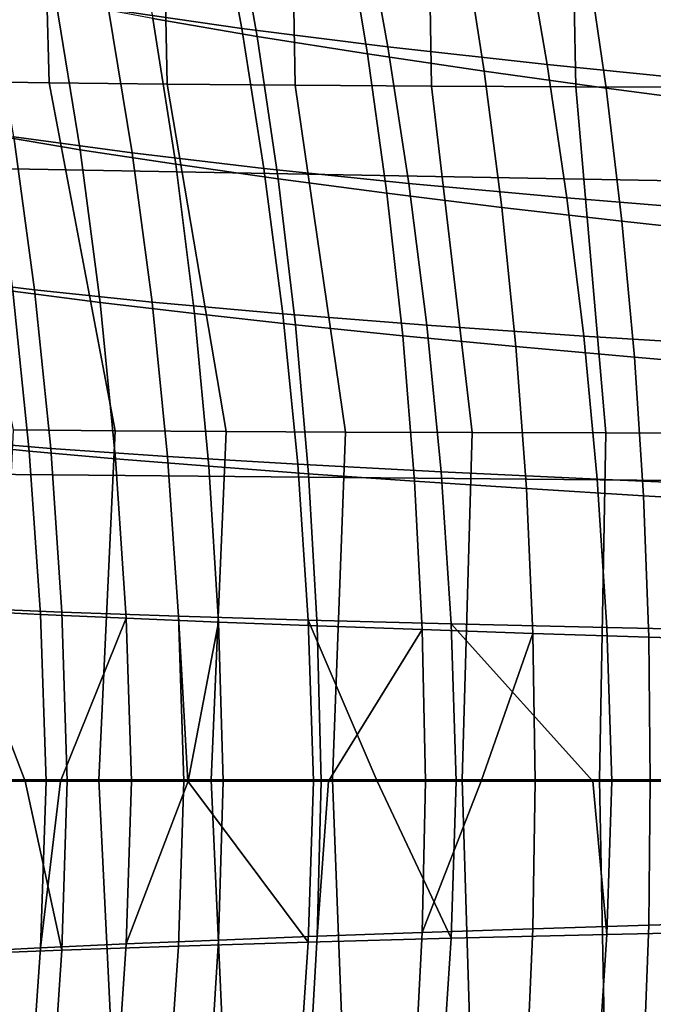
# Model space of a CAD drawing. Header units: metres. Extents: x -25 to 167, y -25 to 25.
# Tile 55 of 135: x 27.24 to 30.84, y -1.27 to 4.33. Entities that reach past the tile are written whole.
import ezdxf

# ---------------------------------------------------------------- set-up
doc = ezdxf.new("R2010")
doc.units = ezdxf.units.M
doc.layers.add('solid_12_061_372_XXX', color=7, linetype='CONTINUOUS')

msp = doc.modelspace()

# ---------------------------------------------------------------- linework, layer by layer
at = {"layer": 'solid_12_061_372_XXX'}
for points in [[(27.355177, 5.923348, 132.131516), (27.407743, 3.967354, 131.784607), (26.79874, 3.976192, 131.068497), (26.725782, 5.93283, 131.447906)], [(28.039183, 5.915428, 132.756775), (28.078344, 3.959686, 132.441635), (27.407743, 3.967354, 131.784607), (27.355177, 5.923348, 132.131516)], [(28.772188, 5.908976, 133.320053), (28.804714, 3.953213, 133.034668), (28.078344, 3.959686, 132.441635), (28.039183, 5.915428, 132.756775)], [(29.548483, 5.903898, 133.818329), (29.580702, 3.947965, 133.559372), (28.804714, 3.953213, 133.034668), (28.772188, 5.908976, 133.320053)], [(30.362322, 5.900099, 134.2491), (30.399895, 3.943968, 134.012039), (29.580702, 3.947965, 133.559372), (29.548483, 5.903898, 133.818329)], [(31.207979, 5.897487, 134.610382), (31.255678, 3.941251, 134.389557), (30.399895, 3.943968, 134.012039), (30.362322, 5.900099, 134.2491)], [(22.958403, 5.314621, 139.747696), (22.891903, 3.555546, 140.024948), (33.271969, 3.367363, 142.648285), (33.329803, 5.036065, 142.40567)], [(27.593599, 5.172114, 29.214098), (28.358461, 5.042242, 31.204525), (28.501554, 4.275981, 31.06884), (27.745653, 4.385234, 29.071596)], [(27.847588, 5.142159, 87.371796), (27.997711, 4.332818, 87.517548), (28.589134, 4.230383, 86.956909), (28.449705, 5.021543, 86.816963)], [(28.358461, 5.042242, 31.204525), (29.198093, 4.917835, 33.171127), (29.332483, 4.17106, 33.041473), (28.501554, 4.275981, 31.06884)], [(28.449705, 5.021543, 86.816963), (28.589134, 4.230383, 86.956909), (29.216808, 4.130405, 86.433029), (29.088158, 4.904058, 86.298729)], [(29.088158, 4.904058, 86.298729), (29.216808, 4.130405, 86.433029), (29.878633, 4.032689, 85.949455), (29.760849, 4.789465, 85.820786)], [(29.198093, 4.917835, 33.171127), (30.111465, 4.79845, 35.110508), (30.237354, 4.070102, 34.986195), (29.332483, 4.17106, 33.041473)], [(29.760849, 4.789465, 85.820786), (29.878633, 4.032689, 85.949455), (30.5716, 3.937031, 85.508652), (30.464714, 4.67751, 85.385704)], [(30.111465, 4.79845, 35.110508), (31.09758, 4.683315, 37.019215), (31.215113, 3.972456, 36.899658), (30.237354, 4.070102, 34.986195)], [(30.464714, 4.67751, 85.385704), (30.5716, 3.937031, 85.508652), (31.291933, 3.841818, 85.112198), (31.195908, 4.566271, 84.995163)], [(26.933224, 4.538735, 88.735886), (27.080303, 3.671053, 88.861961), (27.583466, 3.586335, 88.233673), (27.445265, 4.434237, 88.111946)], [(27.065437, 4.499108, 27.053038), (27.745653, 4.385234, 29.071596), (27.879604, 3.568227, 28.961866), (27.206865, 3.659811, 26.937229)], [(27.445265, 4.434237, 88.111946), (27.583466, 3.586335, 88.233673), (28.126825, 3.503938, 87.635361), (27.997711, 4.332818, 87.517548)], [(27.745653, 4.385234, 29.071596), (28.501554, 4.275981, 31.06884), (28.628201, 3.480133, 30.964308), (27.879604, 3.568227, 28.961866)], [(27.997711, 4.332818, 87.517548), (28.126825, 3.503938, 87.635361), (28.708742, 3.420519, 87.070831), (28.589134, 4.230383, 86.956909)], [(28.501554, 4.275981, 31.06884), (29.332483, 4.17106, 33.041473), (29.451916, 3.395302, 32.941341), (28.628201, 3.480133, 30.964308)], [(28.589134, 4.230383, 86.956909), (28.708742, 3.420519, 87.070831), (29.326702, 3.33893, 86.543137), (29.216808, 4.130405, 86.433029)], [(29.332483, 4.17106, 33.041473), (30.237354, 4.070102, 34.986195), (30.349628, 3.313443, 34.889771), (29.451916, 3.395302, 32.941341)], [(29.216808, 4.130405, 86.433029), (29.326702, 3.33893, 86.543137), (29.978609, 3.25902, 86.055626), (29.878633, 4.032689, 85.949455)], [(29.878633, 4.032689, 85.949455), (29.978609, 3.25902, 86.055626), (30.661533, 3.180638, 85.61068), (30.5716, 3.937031, 85.508652)], [(30.237354, 4.070102, 34.986195), (31.215113, 3.972456, 36.899658), (31.320223, 3.23403, 36.80637), (30.349628, 3.313443, 34.889771)], [(26.79874, 3.976192, 131.068497), (27.407743, 3.967354, 131.784607), (27.782255, 1.990334, 131.934189), (27.204565, 1.99484, 131.292404)], [(27.407743, 3.967354, 131.784607), (28.078344, 3.959686, 132.441635), (28.412514, 1.986359, 132.524048), (27.782255, 1.990334, 131.934189)], [(28.078344, 3.959686, 132.441635), (28.804714, 3.953213, 133.034668), (29.090666, 1.982955, 133.05777), (28.412514, 1.986359, 132.524048)], [(28.804714, 3.953213, 133.034668), (29.580702, 3.947965, 133.559372), (29.811718, 1.98016, 133.53157), (29.090666, 1.982955, 133.05777)], [(29.580702, 3.947965, 133.559372), (30.399895, 3.943968, 134.012039), (30.570393, 1.978015, 133.942108), (29.811718, 1.98016, 133.53157)], [(30.399895, 3.943968, 134.012039), (31.255678, 3.941251, 134.389557), (31.361162, 1.976559, 134.286484), (30.570393, 1.978015, 133.942108)], [(30.5716, 3.937031, 85.508652), (30.661533, 3.180638, 85.61068), (31.371807, 3.102482, 85.209785), (31.291933, 3.841818, 85.112198)], [(26.610289, 3.755378, 24.893654), (27.206865, 3.659811, 26.937229), (27.325216, 2.79008, 26.856018), (26.734381, 2.861832, 24.806934)], [(27.080303, 3.671053, 88.861961), (27.201628, 2.782862, 88.955765), (27.697428, 2.718553, 88.325104), (27.583466, 3.586335, 88.233673)], [(27.206865, 3.659811, 26.937229), (27.879604, 3.568227, 28.961866), (27.992353, 2.721143, 28.88516), (27.325216, 2.79008, 26.856018)], [(27.583466, 3.586335, 88.233673), (27.697428, 2.718553, 88.325104), (28.233076, 2.655868, 87.7248), (28.126825, 3.503938, 87.635361)], [(22.891903, 3.555546, 140.024948), (22.852827, 1.781809, 140.192352), (33.238102, 1.686866, 142.794815), (33.271969, 3.367363, 142.648285)], [(27.879604, 3.568227, 28.961866), (28.628201, 3.480133, 30.964308), (28.735363, 2.654651, 30.891199), (27.992353, 2.721143, 28.88516)], [(28.126825, 3.503938, 87.635361), (28.233076, 2.655868, 87.7248), (28.806768, 2.592248, 87.158302), (28.708742, 3.420519, 87.070831)], [(28.628201, 3.480133, 30.964308), (29.451916, 3.395302, 32.941341), (29.553438, 2.590437, 32.871014), (28.735363, 2.654651, 30.891199)], [(28.708742, 3.420519, 87.070831), (28.806768, 2.592248, 87.158302), (29.41618, 2.529891, 86.628593), (29.326702, 3.33893, 86.543137)], [(29.451916, 3.395302, 32.941341), (30.349628, 3.313443, 34.889771), (30.445417, 2.528286, 34.821526), (29.553438, 2.590437, 32.871014)], [(29.326702, 3.33893, 86.543137), (29.41618, 2.529891, 86.628593), (30.059221, 2.468689, 86.138855), (29.978609, 3.25902, 86.055626)], [(30.349628, 3.313443, 34.889771), (31.320223, 3.23403, 36.80637), (31.410139, 2.467801, 36.739635), (30.445417, 2.528286, 34.821526)], [(29.978609, 3.25902, 86.055626), (30.059221, 2.468689, 86.138855), (30.733067, 2.408535, 85.691345), (30.661533, 3.180638, 85.61068)], [(30.661533, 3.180638, 85.61068), (30.733067, 2.408535, 85.691345), (31.434191, 2.348448, 85.287483), (31.371807, 3.102482, 85.209785)], [(26.734381, 2.861832, 24.806934), (27.325216, 2.79008, 26.856018), (27.417315, 1.890086, 26.809639), (26.830141, 1.937882, 24.756569)], [(26.747721, 2.848986, 89.613571), (26.846542, 1.919099, 89.67572), (27.295179, 1.874638, 89.016922), (27.201628, 2.782862, 88.955765)], [(27.201628, 2.782862, 88.955765), (27.295179, 1.874638, 89.016922), (27.785213, 1.831299, 88.385841), (27.697428, 2.718553, 88.325104)], [(27.325216, 2.79008, 26.856018), (27.992353, 2.721143, 28.88516), (28.080784, 1.84404, 28.84173), (27.417315, 1.890086, 26.809639)], [(27.697428, 2.718553, 88.325104), (27.785213, 1.831299, 88.385841), (28.314611, 1.788955, 87.785469), (28.233076, 2.655868, 87.7248)], [(27.992353, 2.721143, 28.88516), (28.735363, 2.654651, 30.891199), (28.82, 1.799495, 30.849779), (28.080784, 1.84404, 28.84173)], [(28.233076, 2.655868, 87.7248), (28.314611, 1.788955, 87.785469), (28.881458, 1.745871, 87.21888), (28.806768, 2.592248, 87.158302)], [(28.735363, 2.654651, 30.891199), (29.553438, 2.590437, 32.871014), (29.634085, 1.756344, 32.830772), (28.82, 1.799495, 30.849779)], [(28.806768, 2.592248, 87.158302), (28.881458, 1.745871, 87.21888), (29.483582, 1.70355, 86.68898), (29.41618, 2.529891, 86.628593)], [(29.553438, 2.590437, 32.871014), (30.445417, 2.528286, 34.821526), (30.521845, 1.714448, 34.781757), (29.634085, 1.756344, 32.830772)], [(29.41618, 2.529891, 86.628593), (29.483582, 1.70355, 86.68898), (30.118914, 1.661922, 86.1987), (30.059221, 2.468689, 86.138855)], [(30.445417, 2.528286, 34.821526), (31.410139, 2.467801, 36.739635), (31.482077, 1.67354, 36.699768), (30.521845, 1.714448, 34.781757)], [(30.059221, 2.468689, 86.138855), (30.118914, 1.661922, 86.1987), (30.78475, 1.620925, 85.750206), (30.733067, 2.408535, 85.691345)], [(30.733067, 2.408535, 85.691345), (30.78475, 1.620925, 85.750206), (31.477745, 1.5799, 85.344856), (31.434191, 2.348448, 85.287483)], [(27.782255, 1.990334, 131.934189), (27.690134, 0.007931, 131.757492), (27.110704, 0.007951, 131.081451), (27.204565, 1.99484, 131.292404)], [(28.412514, 1.986359, 132.524048), (28.327396, 0.007913, 132.379303), (27.690134, 0.007931, 131.757492), (27.782255, 1.990334, 131.934189)], [(29.090666, 1.982955, 133.05777), (29.017443, 0.007898, 132.941971), (28.327396, 0.007913, 132.379303), (28.412514, 1.986359, 132.524048)], [(29.811718, 1.98016, 133.53157), (29.754801, 0.007886, 133.441025), (29.017443, 0.007898, 132.941971), (29.090666, 1.982955, 133.05777)], [(30.570393, 1.978015, 133.942108), (30.533627, 0.007876, 133.872513), (29.754801, 0.007886, 133.441025), (29.811718, 1.98016, 133.53157)], [(31.361162, 1.976559, 134.286484), (31.347746, 0.00787, 134.233032), (30.533627, 0.007876, 133.872513), (30.570393, 1.978015, 133.942108)], [(26.830141, 1.937882, 24.756569), (27.417315, 1.890086, 26.809639), (27.47999, 0.960002, 26.798328), (26.894348, 0.983836, 24.742775)], [(26.846542, 1.919099, 89.67572), (26.913761, 0.969251, 89.702881), (27.35894, 0.946859, 89.045044), (27.295179, 1.874638, 89.016922)], [(27.295179, 1.874638, 89.016922), (27.35894, 0.946859, 89.045044), (27.844883, 0.924979, 88.415489), (27.785213, 1.831299, 88.385841)], [(27.417315, 1.890086, 26.809639), (28.080784, 1.84404, 28.84173), (28.141785, 0.936973, 28.831829), (27.47999, 0.960002, 26.798328)], [(27.785213, 1.831299, 88.385841), (27.844883, 0.924979, 88.415489), (28.369579, 0.90355, 87.81694), (28.314611, 1.788955, 87.785469)], [(28.080784, 1.84404, 28.84173), (28.82, 1.799495, 30.849779), (28.879066, 0.914624, 30.840317), (28.141785, 0.936973, 28.831829)], [(28.82, 1.799495, 30.849779), (29.634085, 1.756344, 32.830772), (29.690889, 0.892905, 32.8209), (28.879066, 0.914624, 30.840317)], [(22.852827, 1.781809, 140.192352), (22.841496, 0.000583, 140.248718), (33.228504, 0.000349, 142.844208), (33.238102, 1.686866, 142.794815)], [(28.314611, 1.788955, 87.785469), (28.369579, 0.90355, 87.81694), (28.931053, 0.881689, 87.252151), (28.881458, 1.745871, 87.21888)], [(28.881458, 1.745871, 87.21888), (28.931053, 0.881689, 87.252151), (29.52725, 0.860166, 86.723846), (29.483582, 1.70355, 86.68898)], [(29.634085, 1.756344, 32.830772), (30.521845, 1.714448, 34.781757), (30.576031, 0.871747, 34.770756), (29.690889, 0.892905, 32.8209)], [(29.483582, 1.70355, 86.68898), (29.52725, 0.860166, 86.723846), (30.156134, 0.83895, 86.234726), (30.118914, 1.661922, 86.1987)], [(30.521845, 1.714448, 34.781757), (31.482077, 1.67354, 36.699768), (31.533255, 0.851017, 36.687061), (30.576031, 0.871747, 34.770756)], [(30.118914, 1.661922, 86.1987), (30.156134, 0.83895, 86.234726), (30.815134, 0.818012, 85.786819), (30.78475, 1.620925, 85.750206)], [(30.78475, 1.620925, 85.750206), (30.815134, 0.818012, 85.786819), (31.501135, 0.797022, 85.38147), (31.477745, 1.5799, 85.344856)], [(27.271622, 0, 26.020351), (26.894348, 0.983836, 24.742775), (27.47999, 0.960002, 26.798328), (27.510017, 0, 26.822145)], [(27.271622, 0, 26.020351), (26.923704, 0, 24.765472), (26.894348, 0.983836, 24.742775)], [(26.913761, 0.969251, 89.702881), (26.947155, 0, 89.694901), (27.390848, 0, 89.039825), (27.35894, 0.946859, 89.045044)], [(27.510017, 0, 26.822145), (27.47999, 0.960002, 26.798328), (28.141785, 0.936973, 28.831829), (28.172237, 0, 28.855692)], [(27.35894, 0.946859, 89.045044), (27.390848, 0, 89.039825), (27.472235, 0, 88.928658), (27.844883, 0.924979, 88.415489)], [(27.472235, 0, 88.928658), (27.874813, 0, 88.413261), (27.844883, 0.924979, 88.415489)], [(27.844883, 0.924979, 88.415489), (27.874813, 0, 88.413261), (28.197163, 0, 88.036942), (28.369579, 0.90355, 87.81694)], [(28.195061, 0, 28.921469), (28.141785, 0.936973, 28.831829), (28.879066, 0.914624, 30.840317), (28.909479, 0, 30.862978)], [(28.195061, 0, 28.921469), (28.172237, 0, 28.855692), (28.141785, 0.936973, 28.831829)], [(28.197163, 0, 88.036942), (28.396482, 0, 87.818413), (28.369579, 0.90355, 87.81694)], [(28.369579, 0.90355, 87.81694), (28.396482, 0, 87.818413), (28.953878, 0, 87.257599), (28.931053, 0.881689, 87.252151)], [(29.271179, 0, 31.770988), (28.879066, 0.914624, 30.840317), (29.690889, 0.892905, 32.8209), (29.720871, 0, 32.841633)], [(29.271179, 0, 31.770988), (28.909479, 0, 30.862978), (28.879066, 0.914624, 30.840317)], [(28.931053, 0.881689, 87.252151), (28.953878, 0, 87.257599), (28.995682, 0, 87.218277), (29.52725, 0.860166, 86.723846)], [(28.995682, 0, 87.218277), (29.545664, 0, 86.732643), (29.52725, 0.860166, 86.723846)], [(29.52725, 0.860166, 86.723846), (29.545664, 0, 86.732643), (29.862318, 0, 86.477814), (30.156134, 0.83895, 86.234726)], [(30.496782, 0, 34.56028), (29.690889, 0.892905, 32.8209), (30.576031, 0.871747, 34.770756), (30.605104, 0, 34.788818)], [(30.496782, 0, 34.56028), (29.720871, 0, 32.841633), (29.690889, 0.892905, 32.8209)], [(30.605104, 0, 34.788818), (30.576031, 0.871747, 34.770756), (31.533255, 0.851017, 36.687061), (31.560907, 0, 36.701847)], [(29.862318, 0, 86.477814), (30.169184, 0, 86.246582), (30.156134, 0.83895, 86.234726)], [(30.156134, 0.83895, 86.234726), (30.169184, 0, 86.246582), (30.822712, 0, 85.800781), (30.815134, 0.818012, 85.786819)], [(30.815134, 0.818012, 85.786819), (30.822712, 0, 85.800781), (31.502541, 0, 85.397141), (31.501135, 0.797022, 85.38147)], [(22.841496, 0.000583, 140.248718), (22.858, -1.780644, 140.193726), (33.243252, -1.686168, 142.796158), (33.228504, 0.000349, 142.844208)], [(27.35894, -0.94686, 89.045044), (27.390848, 0, 89.039825), (26.947155, 0, 89.694901), (26.913761, -0.96925, 89.702881)], [(27.110704, 0.007951, 131.081451), (27.690134, 0.007931, 131.757492), (27.786661, -1.974488, 131.937424), (27.20929, -1.978953, 131.296677)], [(27.690134, 0.007931, 131.757492), (28.327396, 0.007913, 132.379303), (28.416466, -1.970549, 132.526337), (27.786661, -1.974488, 131.937424)], [(28.327396, 0.007913, 132.379303), (29.017443, 0.007898, 132.941971), (29.094046, -1.967175, 133.059219), (28.416466, -1.970549, 132.526337)], [(28.931053, -0.881687, 87.252151), (28.953878, 0, 87.257599), (28.396482, 0, 87.818413), (28.369579, -0.903554, 87.81694)], [(29.52725, -0.860167, 86.723846), (29.545664, 0, 86.732643), (28.995682, 0, 87.218277), (28.931053, -0.881687, 87.252151)], [(28.931053, -0.881687, 87.252151), (28.995682, 0, 87.218277), (28.953878, 0, 87.257599)], [(29.017443, 0.007898, 132.941971), (29.754801, 0.007886, 133.441025), (29.814421, -1.964405, 133.532303), (29.094046, -1.967175, 133.059219)], [(30.156134, -0.838953, 86.234726), (30.169184, 0, 86.246582), (29.862318, 0, 86.477814), (29.52725, -0.860167, 86.723846)], [(29.52725, -0.860167, 86.723846), (29.862318, 0, 86.477814), (29.545664, 0, 86.732643)], [(29.754801, 0.007886, 133.441025), (30.533627, 0.007876, 133.872513), (30.572327, -1.962279, 133.94223), (29.814421, -1.964405, 133.532303)], [(30.169184, 0, 86.246582), (30.156134, -0.838953, 86.234726), (30.815134, -0.818018, 85.786819), (30.822712, 0, 85.800781)], [(30.533627, 0.007876, 133.872513), (31.347746, 0.00787, 134.233032), (31.362257, -1.960835, 134.286148), (30.572327, -1.962279, 133.94223)], [(31.501135, -0.797021, 85.38147), (31.502541, 0, 85.397141), (30.822712, 0, 85.800781), (30.815134, -0.818018, 85.786819)], [(26.894348, -0.983835, 24.742775), (26.923704, 0, 24.765472), (27.271622, 0, 26.020351), (27.47999, -0.960002, 26.798328)], [(27.47999, -0.960002, 26.798328), (27.271622, 0, 26.020351), (27.510017, 0, 26.822145)], [(27.844883, -0.924981, 88.415489), (27.874813, 0, 88.413261), (27.472235, 0, 88.928658), (27.35894, -0.94686, 89.045044)], [(27.35894, -0.94686, 89.045044), (27.472235, 0, 88.928658), (27.390848, 0, 89.039825)], [(27.47999, -0.960002, 26.798328), (27.510017, 0, 26.822145), (28.172237, 0, 28.855692), (28.141785, -0.936974, 28.831829)], [(28.369579, -0.903554, 87.81694), (28.396482, 0, 87.818413), (28.197163, 0, 88.036942), (27.844883, -0.924981, 88.415489)], [(27.844883, -0.924981, 88.415489), (28.197163, 0, 88.036942), (27.874813, 0, 88.413261)], [(28.141785, -0.936974, 28.831829), (28.172237, 0, 28.855692), (28.195061, 0, 28.921469), (28.879066, -0.914625, 30.840317)], [(28.879066, -0.914625, 30.840317), (28.195061, 0, 28.921469), (28.909479, 0, 30.862978)], [(28.879066, -0.914625, 30.840317), (28.909479, 0, 30.862978), (29.271179, 0, 31.770988), (29.690889, -0.892905, 32.8209)], [(29.690889, -0.892905, 32.8209), (29.271179, 0, 31.770988), (29.720871, 0, 32.841633)], [(29.690889, -0.892905, 32.8209), (29.720871, 0, 32.841633), (30.496782, 0, 34.56028), (30.576031, -0.871747, 34.770756)], [(30.576031, -0.871747, 34.770756), (30.496782, 0, 34.56028), (30.605104, 0, 34.788818)], [(30.576031, -0.871747, 34.770756), (30.605104, 0, 34.788818), (31.560907, 0, 36.701847), (31.533255, -0.851017, 36.687061)], [(30.156134, -0.838953, 86.234726), (29.52725, -0.860167, 86.723846), (29.483582, -1.703551, 86.68898), (30.118914, -1.661929, 86.1987)], [(30.815134, -0.818018, 85.786819), (30.156134, -0.838953, 86.234726), (30.118914, -1.661929, 86.1987), (30.784748, -1.620937, 85.750206)], [(31.501135, -0.797021, 85.38147), (30.815134, -0.818018, 85.786819), (30.784748, -1.620937, 85.750206), (31.477745, -1.579897, 85.344856)], [(28.931053, -0.881687, 87.252151), (28.369579, -0.903554, 87.81694), (28.314611, -1.788963, 87.785469), (28.881458, -1.745867, 87.21888)], [(29.690889, -0.892905, 32.8209), (29.634085, -1.756345, 32.830772), (28.82, -1.799496, 30.849779), (28.879066, -0.914625, 30.840317)], [(29.52725, -0.860167, 86.723846), (28.931053, -0.881687, 87.252151), (28.881458, -1.745867, 87.21888), (29.483582, -1.703551, 86.68898)], [(30.576031, -0.871747, 34.770756), (30.521845, -1.714449, 34.781757), (29.634085, -1.756345, 32.830772), (29.690889, -0.892905, 32.8209)], [(31.533255, -0.851017, 36.687061), (31.482077, -1.673541, 36.699768), (30.521845, -1.714449, 34.781757), (30.576031, -0.871747, 34.770756)], [(27.35894, -0.94686, 89.045044), (26.913761, -0.96925, 89.702881), (26.846544, -1.919098, 89.67572), (27.295179, -1.87464, 89.016922)], [(27.844883, -0.924981, 88.415489), (27.35894, -0.94686, 89.045044), (27.295179, -1.87464, 89.016922), (27.785212, -1.831304, 88.385841)], [(28.141785, -0.936974, 28.831829), (28.080784, -1.844041, 28.84173), (27.417315, -1.890086, 26.809639), (27.47999, -0.960002, 26.798328)], [(28.369579, -0.903554, 87.81694), (27.844883, -0.924981, 88.415489), (27.785212, -1.831304, 88.385841), (28.314611, -1.788963, 87.785469)], [(28.879066, -0.914625, 30.840317), (28.82, -1.799496, 30.849779), (28.080784, -1.844041, 28.84173), (28.141785, -0.936974, 28.831829)], [(27.47999, -0.960002, 26.798328), (27.417315, -1.890086, 26.809639), (26.830141, -1.937882, 24.756569), (26.894348, -0.983835, 24.742775)]]:
    msp.add_3dface(points, dxfattribs=at)

doc.saveas('drawing.dxf')
